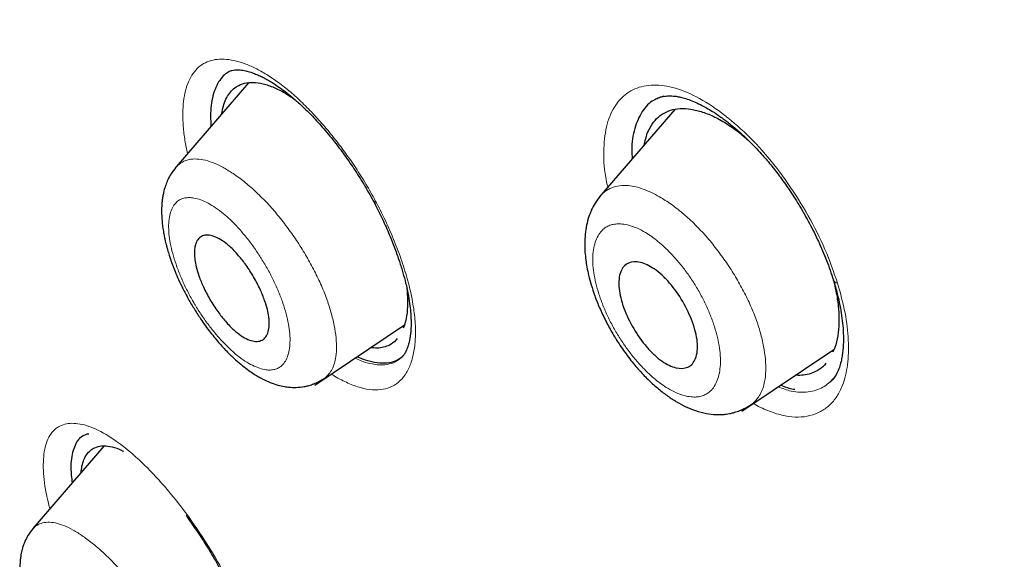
# Model space of a CAD drawing. Header units: millimetres. Extents: x 8 to 830, y 12 to 2106.
# Tile 59 of 256: x 668.45 to 683.41, y 738.23 to 746.43. Entities that reach past the tile are written whole.
import ezdxf

# ---------------------------------------------------------------- set-up
doc = ezdxf.new("R2010")
doc.units = ezdxf.units.MM

msp = doc.modelspace()

# ---------------------------------------------------------------- linework, layer by layer
at = {"color": 7, "linetype": 'Continuous', "lineweight": 30}
for p, q in [((671.928, 745.468), (670.826, 744.189)), ((671.648, 745.321), (671.648, 745.321)), ((671.648, 745.321), (671.648, 745.321)), ((678.401, 745.062), (677.278, 743.759)), ((678.087, 744.877), (678.086, 744.876)), ((678.087, 744.877), (678.086, 744.876)), ((672.935, 740.873), (674.294, 741.786)), ((679.419, 740.474), (680.819, 741.414)), ((669.73, 739.946), (668.65, 738.694)), ((669.484, 739.838), (669.484, 739.837)), ((669.484, 739.838), (669.484, 739.837)), ((668.649, 738.685), (668.654, 738.69))]:
    msp.add_line(p, q, dxfattribs=at)
at = {"color": 8, "linetype": 'Continuous', "lineweight": 0}
msp.add_line((668.632, 738.665), (668.638, 738.674), dxfattribs=at)
at = {"color": 8, "linetype": 'Continuous', "lineweight": 0, "flags": 128}
for points in [[(673.838, 743.64), (673.839, 743.639), (673.85, 743.638), (673.87, 743.642)], [(673.838, 743.64), (673.839, 743.639), (673.85, 743.638), (673.87, 743.642)], [(670.988, 738.874), (670.985, 738.888), (670.991, 738.909)], [(670.988, 738.874), (670.985, 738.888), (670.991, 738.909)]]:
    msp.add_lwpolyline(points, dxfattribs=at)
at = {"color": 8, "linetype": 'Continuous', "lineweight": 0}
msp.add_arc((680.887, 742.504), 0.0833, 205.0655, 261.5956, dxfattribs=at)
at = {"color": 7, "linetype": 'Continuous', "lineweight": 30}
for points, knots in [([(734.669, 734.453), (734.494, 734.669), (734.15, 735.094), (733.629, 735.714), (733.12, 736.309), (732.621, 736.877), (732.134, 737.42), (731.659, 737.938), (731.182, 738.45), (730.704, 738.953), (730.227, 739.446), (729.766, 739.914), (729.324, 740.357), (728.864, 740.811), (728.39, 741.273), (727.907, 741.736), (727.455, 742.164), (727.034, 742.558), (726.645, 742.917), (726.29, 743.242), (725.968, 743.534), (725.676, 743.797), (725.421, 744.025), (725.201, 744.22), (725.015, 744.384), (724.855, 744.525), (724.72, 744.644), (724.614, 744.736), (724.535, 744.805), (724.481, 744.852), (724.444, 744.884), (724.416, 744.908), (724.384, 744.937), (724.312, 744.999), (724.191, 745.104), (724.018, 745.254), (723.81, 745.432), (723.569, 745.638), (723.294, 745.872), (722.757, 746.325), (721.96, 746.987), (720.906, 747.843), (719.828, 748.699), (718.808, 749.492), (717.846, 750.224), (716.945, 750.898), (716.024, 751.574), (715.083, 752.251), (714.123, 752.929), (713.144, 753.605), (712.147, 754.279), (711.357, 754.803), (710.778, 755.18), (710.419, 755.413), (710.071, 755.636), (709.744, 755.845), (709.443, 756.036), (709.169, 756.209), (708.92, 756.365), (708.695, 756.505), (708.499, 756.628), (708.329, 756.733), (708.184, 756.822), (708.06, 756.899), (707.957, 756.963), (707.873, 757.014), (707.803, 757.057), (707.722, 757.106), (707.614, 757.172), (707.468, 757.262), (707.287, 757.372), (707.07, 757.504), (706.816, 757.657), (706.526, 757.832), (706.199, 758.028), (705.838, 758.243), (705.441, 758.479), (705.008, 758.734), (704.515, 759.023), (703.976, 759.338), (703.409, 759.668), (702.856, 759.988), (702.32, 760.298), (701.799, 760.597), (701.267, 760.904), (700.723, 761.215), (700.171, 761.529), (699.641, 761.828), (699.147, 762.106), (698.688, 762.362), (698.26, 762.599), (697.842, 762.829), (697.423, 763.058), (696.998, 763.288), (696.516, 763.546), (695.976, 763.832), (695.502, 764.08), (695.142, 764.266), (694.902, 764.389), (694.67, 764.507), (694.465, 764.611), (694.293, 764.697), (694.153, 764.768), (694.033, 764.827), (693.933, 764.877), (693.853, 764.917), (693.785, 764.95), (693.714, 764.985), (693.626, 765.029), (693.512, 765.085), (693.371, 765.154), (693.207, 765.233), (693.031, 765.318), (692.812, 765.424), (692.562, 765.543), (692.287, 765.673), (692.034, 765.791), (691.804, 765.897), (691.598, 765.992), (691.418, 766.074), (691.277, 766.138), (691.166, 766.187), (691.07, 766.231), (690.96, 766.28), (690.829, 766.338), (690.676, 766.406), (690.501, 766.483), (690.199, 766.614), (689.781, 766.793), (689.374, 766.964), (689.09, 767.081), (688.927, 767.147), (688.778, 767.208), (688.649, 767.26), (688.541, 767.303), (688.457, 767.336), (688.389, 767.363), (688.324, 767.389), (688.245, 767.42), (688.149, 767.458), (688.036, 767.502), (687.809, 767.59), (687.491, 767.712), (687.104, 767.857), (686.758, 767.984), (686.442, 768.097), (686.131, 768.207), (685.811, 768.318), (685.473, 768.432), (685.132, 768.545), (684.805, 768.651), (684.503, 768.746), (684.213, 768.835), (683.919, 768.923), (683.608, 769.014), (683.281, 769.106), (683.019, 769.178), (682.826, 769.229), (682.708, 769.26), (682.596, 769.289), (682.485, 769.318), (682.365, 769.348), (682.229, 769.382), (682.081, 769.419), (681.903, 769.461), (681.712, 769.506), (681.515, 769.55), (681.342, 769.588), (681.197, 769.62), (681.076, 769.645), (680.976, 769.665), (680.881, 769.685), (680.778, 769.705), (680.656, 769.729), (680.507, 769.757), (680.333, 769.789), (680.14, 769.823), (679.946, 769.855), (679.73, 769.89), (679.492, 769.925), (679.23, 769.962), (678.97, 769.994), (678.722, 770.023), (678.485, 770.047), (678.247, 770.068), (678.013, 770.085), (677.792, 770.099), (677.587, 770.109), (677.383, 770.117), (677.174, 770.122), (676.955, 770.125), (676.774, 770.124), (676.629, 770.121), (676.529, 770.119), (676.44, 770.116), (676.361, 770.113), (676.282, 770.11), (676.193, 770.105), (676.091, 770.099), (675.943, 770.09), (675.757, 770.075), (675.542, 770.053), (675.338, 770.029), (675.143, 770.002), (674.951, 769.973), (674.759, 769.939), (674.575, 769.903), (674.417, 769.868), (674.288, 769.838), (674.174, 769.81), (674.048, 769.778), (673.912, 769.74), (673.778, 769.701), (673.613, 769.649), (673.416, 769.582), (673.174, 769.492), (672.897, 769.378), (672.68, 769.277), (672.525, 769.2), (672.451, 769.163), (672.358, 769.114), (672.243, 769.052), (672.16, 769.004), (672.115, 768.979)], [0, 0, 0, 0, 0.009169, 0.018067, 0.02665, 0.034921, 0.042906, 0.050616, 0.058058, 0.06594, 0.073503, 0.080747, 0.087675, 0.094289, 0.102254, 0.109715, 0.116678, 0.123144, 0.129118, 0.134507, 0.139424, 0.14387, 0.147846, 0.151054, 0.153874, 0.156308, 0.158356, 0.160018, 0.161108, 0.16193, 0.162485, 0.162778, 0.163191, 0.163958, 0.16606, 0.168676, 0.171804, 0.175445, 0.179597, 0.184254, 0.199731, 0.215545, 0.231702, 0.248211, 0.261426, 0.274917, 0.288713, 0.302817, 0.317229, 0.331946, 0.346964, 0.362277, 0.367737, 0.373233, 0.378571, 0.383533, 0.388119, 0.392259, 0.396038, 0.399455, 0.402511, 0.405019, 0.407218, 0.409108, 0.410689, 0.411962, 0.412928, 0.413903, 0.415642, 0.417874, 0.420636, 0.423929, 0.427835, 0.432291, 0.437297, 0.442851, 0.448953, 0.455601, 0.462797, 0.471734, 0.480515, 0.489034, 0.497295, 0.505309, 0.513081, 0.521929, 0.530437, 0.538605, 0.546431, 0.553302, 0.559885, 0.566245, 0.572701, 0.579292, 0.586019, 0.595106, 0.604433, 0.608163, 0.611929, 0.615672, 0.619037, 0.621549, 0.623744, 0.625624, 0.627186, 0.628433, 0.629411, 0.630371, 0.631748, 0.633541, 0.63575, 0.638377, 0.641249, 0.644024, 0.64871, 0.653052, 0.65705, 0.660702, 0.663981, 0.666828, 0.669241, 0.670697, 0.672099, 0.673837, 0.675927, 0.67837, 0.681164, 0.684278, 0.692862, 0.701201, 0.703925, 0.706613, 0.70905, 0.711145, 0.7129, 0.714315, 0.715198, 0.716205, 0.717489, 0.719051, 0.720889, 0.723005, 0.730099, 0.736449, 0.741994, 0.747131, 0.752084, 0.757353, 0.76303, 0.768894, 0.774379, 0.779422, 0.784055, 0.788966, 0.794248, 0.799799, 0.805545, 0.807651, 0.809659, 0.811568, 0.813385, 0.815385, 0.817713, 0.820364, 0.823021, 0.826849, 0.830253, 0.833232, 0.835851, 0.837812, 0.839535, 0.841046, 0.842788, 0.844916, 0.847406, 0.850608, 0.854064, 0.857562, 0.860865, 0.865493, 0.870182, 0.87484, 0.879361, 0.883494, 0.887593, 0.892135, 0.896125, 0.89963, 0.903236, 0.907268, 0.911045, 0.915147, 0.917167, 0.919058, 0.920698, 0.922086, 0.923406, 0.925056, 0.927016, 0.929046, 0.933299, 0.937294, 0.941021, 0.944613, 0.948187, 0.95172, 0.955348, 0.958514, 0.960531, 0.962617, 0.964885, 0.967585, 0.970207, 0.972362, 0.976719, 0.981066, 0.985597, 0.99175, 0.992733, 0.994011, 0.995649, 0.997645, 1, 1, 1, 1]), ([(745.66, 659.793), (745.764, 660.48), (745.971, 661.845), (745.98, 664.126), (745.839, 666.5), (745.56, 668.959), (745.14, 671.737), (744.556, 674.849), (743.797, 678.294), (742.854, 682.202), (741.733, 686.567), (740.511, 691.367), (739.225, 696.219), (737.786, 701.184), (736.391, 705.441), (735.113, 708.944), (734.037, 711.64), (732.813, 714.414), (731.398, 717.272), (729.843, 720.044), (728.157, 722.696), (726.376, 725.186), (724.413, 727.609), (722.337, 729.916), (720.208, 732.099), (717.695, 734.506), (714.797, 737.084), (711.525, 739.783), (708.262, 742.307), (705.016, 744.673), (701.796, 746.871), (698.615, 748.9), (695.479, 750.78), (692.381, 752.569), (689.295, 754.346), (686.217, 756.051), (683.165, 757.625), (680.16, 759.028), (677.244, 760.204), (675.269, 760.946), (674.312, 761.211), (674.26, 761.225)], [0, 0, 0, 0, 0.023935, 0.047635, 0.071169, 0.094574, 0.117899, 0.148366, 0.178728, 0.20898, 0.250046, 0.291057, 0.332254, 0.37365, 0.415251, 0.436181, 0.457263, 0.478525, 0.500011, 0.521763, 0.540096, 0.558639, 0.577194, 0.595519, 0.613623, 0.631556, 0.658212, 0.684675, 0.711018, 0.737314, 0.763595, 0.789782, 0.815797, 0.841579, 0.86736, 0.893376, 0.919565, 0.94584, 0.972143, 0.998483, 1, 1, 1, 1]), ([(743.45, 659.754), (743.536, 660.303), (743.706, 661.399), (743.755, 663.206), (743.693, 665.094), (743.525, 667.057), (743.274, 669.076), (742.895, 671.534), (742.343, 674.457), (741.591, 677.86), (740.714, 681.472), (739.73, 685.281), (738.696, 689.26), (737.633, 693.26), (736.493, 697.313), (735.227, 701.441), (734.03, 704.96), (732.964, 707.832), (732.094, 710.019), (731.136, 712.244), (730.074, 714.508), (728.887, 716.81), (727.667, 718.948), (726.439, 720.901), (725.24, 722.656), (723.945, 724.39), (722.408, 726.273), (720.622, 728.271), (718.603, 730.357), (716.402, 732.483), (714.029, 734.631), (711.494, 736.787), (708.95, 738.833), (706.405, 740.778), (703.657, 742.781), (700.714, 744.8), (697.589, 746.803), (694.493, 748.666), (691.419, 750.443), (688.356, 752.204), (685.314, 753.882), (682.312, 755.424), (679.564, 756.692), (677.073, 757.715), (674.829, 758.533), (672.65, 759.212), (670.55, 759.73), (668.662, 760.044), (666.993, 760.153), (665.547, 760.068), (664.361, 759.784), (663.429, 759.327), (662.726, 758.745), (662.156, 758.011), (661.664, 757.051), (661.286, 755.835), (661.05, 754.356), (660.959, 752.757), (660.986, 751.069), (661.11, 749.313), (661.377, 746.902), (661.862, 743.795), (662.626, 739.955), (663.522, 736.044), (664.503, 732.091), (665.516, 728.124), (666.494, 724.364), (667.481, 720.778), (668.494, 717.36), (669.615, 713.883), (670.712, 710.777), (671.749, 708.066), (672.685, 705.768), (673.71, 703.433), (674.823, 701.061), (675.666, 699.448), (676.088, 698.641)], [0, 0, 0, 0, 0.011709, 0.0234, 0.035079, 0.046745, 0.058401, 0.070053, 0.08835, 0.106637, 0.124908, 0.145647, 0.166375, 0.187119, 0.207887, 0.228673, 0.249479, 0.259892, 0.270315, 0.28075, 0.291198, 0.301658, 0.31213, 0.319994, 0.327864, 0.335737, 0.343609, 0.354092, 0.364563, 0.37502, 0.38755, 0.400066, 0.41258, 0.425091, 0.437599, 0.45323, 0.468841, 0.484431, 0.499999, 0.515569, 0.531166, 0.546782, 0.562408, 0.574915, 0.587424, 0.599934, 0.612454, 0.624987, 0.635443, 0.645912, 0.656393, 0.664263, 0.672136, 0.680006, 0.687871, 0.698343, 0.708803, 0.71925, 0.729685, 0.740108, 0.750521, 0.771326, 0.792113, 0.81288, 0.833624, 0.854353, 0.875091, 0.892532, 0.909986, 0.927451, 0.944927, 0.955919, 0.966921, 0.977933, 0.988958, 1, 1, 1, 1]), ([(743.45, 659.754), (743.536, 660.303), (743.706, 661.399), (743.755, 663.206), (743.693, 665.094), (743.525, 667.057), (743.274, 669.076), (742.895, 671.534), (742.343, 674.457), (741.591, 677.86), (740.714, 681.472), (739.73, 685.281), (738.696, 689.26), (737.633, 693.26), (736.493, 697.313), (735.227, 701.441), (734.03, 704.96), (732.964, 707.832), (732.094, 710.019), (731.136, 712.244), (730.074, 714.508), (728.887, 716.81), (727.667, 718.948), (726.439, 720.901), (725.24, 722.656), (723.945, 724.39), (722.408, 726.273), (720.622, 728.271), (718.603, 730.357), (716.402, 732.483), (714.029, 734.631), (711.494, 736.787), (708.95, 738.833), (706.405, 740.778), (703.657, 742.781), (700.714, 744.8), (697.589, 746.803), (694.493, 748.666), (691.419, 750.443), (688.356, 752.204), (685.314, 753.882), (682.312, 755.424), (679.564, 756.692), (677.073, 757.715), (674.829, 758.533), (672.65, 759.212), (670.55, 759.73), (668.662, 760.044), (666.993, 760.153), (665.547, 760.068), (664.361, 759.784), (663.429, 759.327), (662.726, 758.745), (662.156, 758.011), (661.664, 757.051), (661.286, 755.835), (661.05, 754.356), (660.959, 752.757), (660.986, 751.069), (661.11, 749.313), (661.377, 746.902), (661.862, 743.795), (662.626, 739.955), (663.522, 736.044), (664.503, 732.091), (665.516, 728.124), (666.494, 724.364), (667.481, 720.778), (668.494, 717.36), (669.615, 713.883), (670.712, 710.777), (671.749, 708.066), (672.685, 705.768), (673.71, 703.433), (674.823, 701.061), (675.666, 699.448), (676.088, 698.641)], [0, 0, 0, 0, 0.011709, 0.0234, 0.035079, 0.046745, 0.058401, 0.070053, 0.08835, 0.106637, 0.124908, 0.145647, 0.166375, 0.187119, 0.207887, 0.228673, 0.249479, 0.259892, 0.270315, 0.28075, 0.291198, 0.301658, 0.31213, 0.319994, 0.327864, 0.335737, 0.343609, 0.354092, 0.364563, 0.37502, 0.38755, 0.400066, 0.41258, 0.425091, 0.437599, 0.45323, 0.468841, 0.484431, 0.499999, 0.515569, 0.531166, 0.546782, 0.562408, 0.574915, 0.587424, 0.599934, 0.612454, 0.624987, 0.635443, 0.645912, 0.656393, 0.664263, 0.672136, 0.680006, 0.687871, 0.698343, 0.708803, 0.71925, 0.729685, 0.740108, 0.750521, 0.771326, 0.792113, 0.81288, 0.833624, 0.854353, 0.875091, 0.892532, 0.909986, 0.927451, 0.944927, 0.955919, 0.966921, 0.977933, 0.988958, 1, 1, 1, 1]), ([(691.43, 749.71), (690.069, 750.492), (687.351, 752.055), (683.334, 754.211), (679.738, 755.902), (676.563, 757.187), (673.797, 758.139), (671.147, 758.86), (668.93, 759.24), (667.127, 759.342), (665.705, 759.235), (664.442, 758.899), (663.386, 758.284), (662.566, 757.384), (661.934, 756.165), (661.515, 754.628), (661.313, 752.797), (661.301, 750.827), (661.435, 748.76), (661.764, 745.903), (662.382, 742.193), (663.367, 737.589), (664.512, 732.889), (665.726, 728.154), (666.802, 724.019), (667.811, 720.43), (668.407, 718.368), (668.756, 717.286), (668.775, 717.225)], [0, 0, 0, 0, 0.0513487, 0.1025864, 0.1538604, 0.192559, 0.2312994, 0.2698685, 0.3084577, 0.3343891, 0.3602604, 0.3860019, 0.4119382, 0.4378621, 0.4636377, 0.4947442, 0.525663, 0.5562107, 0.5865894, 0.6169112, 0.6775741, 0.7383994, 0.7993997, 0.8604546, 0.9214891, 0.9596205, 0.9977484, 1, 1, 1, 1]), ([(671.63, 745.633), (671.607, 745.62), (671.553, 745.587), (671.487, 745.507), (671.427, 745.4), (671.384, 745.273), (671.358, 745.126), (671.347, 744.97), (671.353, 744.857), (671.356, 744.803)], [0, 0, 0, 0, 0.111246, 0.262513, 0.41376, 0.564987, 0.716088, 0.866904, 1, 1, 1, 1]), ([(671.63, 745.633), (671.607, 745.62), (671.553, 745.587), (671.487, 745.507), (671.427, 745.4), (671.384, 745.273), (671.358, 745.126), (671.347, 744.97), (671.353, 744.857), (671.356, 744.803)], [0, 0, 0, 0, 0.111246, 0.262513, 0.41376, 0.564987, 0.716088, 0.866904, 1, 1, 1, 1]), ([(671.628, 745.635), (671.643, 745.643), (671.671, 745.656), (671.716, 745.663), (671.757, 745.665), (671.799, 745.662), (671.84, 745.657), (671.892, 745.647), (671.957, 745.629), (672.03, 745.602), (672.098, 745.573), (672.159, 745.542), (672.222, 745.509), (672.292, 745.467), (672.378, 745.41), (672.483, 745.335), (672.605, 745.236), (672.745, 745.111), (672.902, 744.955), (673.074, 744.765), (673.243, 744.559), (673.402, 744.346), (673.55, 744.13), (673.699, 743.893), (673.791, 743.726), (673.838, 743.64)], [0, 0, 0, 0, 0.057169, 0.103642, 0.139305, 0.165859, 0.191561, 0.217418, 0.25631, 0.291735, 0.322206, 0.348412, 0.37007, 0.397535, 0.430816, 0.469925, 0.514892, 0.565853, 0.62292, 0.686151, 0.755545, 0.811613, 0.871067, 0.933864, 1, 1, 1, 1]), ([(671.523, 744.998), (671.529, 745.036), (671.542, 745.117), (671.582, 745.219), (671.634, 745.309), (671.699, 745.379), (671.784, 745.436), (671.894, 745.472), (672.033, 745.476), (672.188, 745.446), (672.356, 745.381), (672.503, 745.304), (672.595, 745.238), (672.627, 745.215)], [0, 0, 0, 0, 0.07328, 0.156344, 0.237904, 0.318763, 0.399741, 0.507999, 0.616185, 0.726219, 0.835701, 0.943867, 1, 1, 1, 1]), ([(671.523, 744.998), (671.529, 745.036), (671.542, 745.117), (671.582, 745.219), (671.634, 745.309), (671.699, 745.379), (671.784, 745.436), (671.894, 745.472), (672.033, 745.476), (672.188, 745.446), (672.356, 745.381), (672.503, 745.304), (672.595, 745.238), (672.627, 745.215)], [0, 0, 0, 0, 0.07328, 0.156344, 0.237904, 0.318763, 0.399741, 0.507999, 0.616185, 0.726219, 0.835701, 0.943867, 1, 1, 1, 1]), ([(678.236, 745.261), (678.184, 745.245), (678.051, 745.206), (677.897, 745.041), (677.784, 744.781), (677.738, 744.529), (677.752, 744.356), (677.756, 744.313)], [0, 0, 0, 0, 0.161162, 0.41337, 0.666023, 0.918802, 1, 1, 1, 1]), ([(678.236, 745.261), (678.184, 745.245), (678.051, 745.206), (677.897, 745.041), (677.784, 744.781), (677.738, 744.529), (677.752, 744.356), (677.756, 744.313)], [0, 0, 0, 0, 0.161162, 0.41337, 0.666023, 0.918802, 1, 1, 1, 1]), ([(678.099, 745.213), (678.121, 745.225), (678.162, 745.246), (678.242, 745.265), (678.332, 745.27), (678.414, 745.263), (678.49, 745.249), (678.569, 745.227), (678.661, 745.195), (678.765, 745.149), (678.871, 745.093), (678.98, 745.028), (679.092, 744.954), (679.224, 744.856), (679.373, 744.731), (679.54, 744.576), (679.705, 744.403), (679.863, 744.219), (680.01, 744.028), (680.16, 743.816), (680.308, 743.582), (680.452, 743.327), (680.588, 743.053), (680.713, 742.763), (680.778, 742.568), (680.812, 742.468)], [0, 0, 0, 0, 0.052819, 0.10043, 0.142507, 0.17727, 0.204755, 0.234745, 0.264589, 0.297831, 0.334509, 0.362094, 0.394648, 0.432234, 0.474866, 0.522555, 0.575329, 0.618279, 0.664062, 0.712726, 0.764309, 0.818828, 0.87628, 0.936661, 1, 1, 1, 1]), ([(678.099, 745.213), (678.121, 745.225), (678.162, 745.246), (678.242, 745.265), (678.332, 745.27), (678.414, 745.263), (678.49, 745.249), (678.569, 745.227), (678.661, 745.195), (678.765, 745.149), (678.871, 745.093), (678.98, 745.028), (679.092, 744.954), (679.224, 744.856), (679.373, 744.731), (679.54, 744.576), (679.705, 744.403), (679.863, 744.219), (680.01, 744.028), (680.16, 743.816), (680.308, 743.582), (680.452, 743.327), (680.588, 743.053), (680.713, 742.763), (680.778, 742.568), (680.812, 742.468)], [0, 0, 0, 0, 0.052819, 0.10043, 0.142507, 0.17727, 0.204755, 0.234745, 0.264589, 0.297831, 0.334509, 0.362094, 0.394648, 0.432234, 0.474866, 0.522555, 0.575329, 0.618279, 0.664062, 0.712726, 0.764309, 0.818828, 0.87628, 0.936661, 1, 1, 1, 1]), ([(677.938, 744.525), (677.948, 744.569), (677.97, 744.674), (678.033, 744.807), (678.122, 744.927), (678.235, 745.012), (678.368, 745.064), (678.52, 745.082), (678.688, 745.063), (678.868, 745.012), (679.057, 744.927), (679.251, 744.808), (679.412, 744.69), (679.507, 744.603), (679.537, 744.576)], [0, 0, 0, 0, 0.065416, 0.156176, 0.245045, 0.333568, 0.422689, 0.511579, 0.601816, 0.691955, 0.780826, 0.870074, 0.958752, 1, 1, 1, 1]), ([(677.938, 744.525), (677.948, 744.569), (677.97, 744.674), (678.033, 744.807), (678.122, 744.927), (678.235, 745.012), (678.368, 745.064), (678.52, 745.082), (678.688, 745.063), (678.868, 745.012), (679.057, 744.927), (679.251, 744.808), (679.412, 744.69), (679.507, 744.603), (679.537, 744.576)], [0, 0, 0, 0, 0.065416, 0.156176, 0.245045, 0.333568, 0.422689, 0.511579, 0.601816, 0.691955, 0.780826, 0.870074, 0.958752, 1, 1, 1, 1]), ([(670.824, 744.182), (670.799, 744.15), (670.753, 744.093), (670.703, 744), (670.667, 743.912), (670.642, 743.83), (670.626, 743.755), (670.616, 743.691), (670.611, 743.634), (670.607, 743.582), (670.605, 743.522), (670.607, 743.452), (670.612, 743.37), (670.621, 743.281), (670.635, 743.195), (670.649, 743.121), (670.661, 743.065), (670.671, 743.025), (670.677, 743.002), (670.681, 742.986), (670.688, 742.963), (670.701, 742.916), (670.725, 742.834), (670.759, 742.733), (670.802, 742.621), (670.851, 742.504), (670.913, 742.37), (670.99, 742.221), (671.08, 742.064), (671.192, 741.886), (671.323, 741.701), (671.467, 741.524), (671.601, 741.378), (671.723, 741.261), (671.832, 741.169), (671.926, 741.098), (672.007, 741.043), (672.075, 741.002), (672.145, 740.963), (672.234, 740.92), (672.339, 740.881), (672.442, 740.855), (672.544, 740.839), (672.653, 740.835), (672.751, 740.845), (672.835, 740.863), (672.905, 740.885), (672.986, 740.919), (673.04, 740.952), (673.069, 740.97)], [0, 0, 0, 0, 0.0282416, 0.0519449, 0.0711365, 0.0916444, 0.1073583, 0.1217735, 0.1350123, 0.1475957, 0.1619773, 0.178558, 0.1972951, 0.2180815, 0.2372092, 0.2525241, 0.2640963, 0.2719871, 0.2762589, 0.2778142, 0.2807298, 0.2899534, 0.3074147, 0.3323202, 0.3530671, 0.3771031, 0.4044542, 0.4351619, 0.4691162, 0.5027283, 0.5496883, 0.5925332, 0.631084, 0.6653269, 0.6952474, 0.7208177, 0.7425787, 0.7608433, 0.7750213, 0.7970007, 0.8261657, 0.8517851, 0.8721145, 0.8984159, 0.9263926, 0.9400329, 0.9562409, 0.9762769, 1, 1, 1, 1]), ([(673.838, 743.64), (673.88, 743.557), (673.962, 743.397), (674.065, 743.165), (674.15, 742.951), (674.218, 742.757), (674.272, 742.582), (674.319, 742.407), (674.355, 742.238), (674.379, 742.083), (674.391, 741.961), (674.397, 741.829), (674.393, 741.687), (674.377, 741.577), (674.362, 741.511), (674.351, 741.47), (674.336, 741.426), (674.315, 741.378), (674.29, 741.333), (674.267, 741.309), (674.257, 741.298)], [0, 0, 0, 0, 0.078107, 0.151189, 0.219132, 0.281859, 0.339342, 0.391596, 0.460254, 0.51744, 0.563411, 0.60455, 0.684275, 0.760899, 0.785983, 0.811974, 0.846982, 0.892438, 0.948117, 1, 1, 1, 1]), ([(673.838, 743.64), (673.88, 743.557), (673.962, 743.397), (674.065, 743.165), (674.15, 742.951), (674.218, 742.757), (674.272, 742.582), (674.319, 742.407), (674.355, 742.238), (674.379, 742.083), (674.391, 741.961), (674.397, 741.829), (674.393, 741.687), (674.377, 741.577), (674.362, 741.511), (674.351, 741.47), (674.336, 741.426), (674.315, 741.378), (674.29, 741.333), (674.267, 741.309), (674.257, 741.298)], [0, 0, 0, 0, 0.078107, 0.151189, 0.219132, 0.281859, 0.339342, 0.391596, 0.460254, 0.51744, 0.563411, 0.60455, 0.684275, 0.760899, 0.785983, 0.811974, 0.846982, 0.892438, 0.948117, 1, 1, 1, 1]), ([(677.275, 743.752), (677.246, 743.715), (677.192, 743.646), (677.135, 743.537), (677.091, 743.423), (677.059, 743.303), (677.039, 743.166), (677.032, 743.03), (677.036, 742.898), (677.048, 742.778), (677.067, 742.661), (677.093, 742.536), (677.132, 742.39), (677.186, 742.224), (677.26, 742.039), (677.352, 741.845), (677.456, 741.655), (677.577, 741.462), (677.712, 741.273), (677.861, 741.094), (678.008, 740.942), (678.153, 740.813), (678.295, 740.704), (678.433, 740.614), (678.573, 740.54), (678.722, 740.479), (678.875, 740.438), (679.021, 740.422), (679.12, 740.424), (679.188, 740.432), (679.236, 740.44), (679.298, 740.454), (679.375, 740.478), (679.463, 740.515), (679.521, 740.551), (679.553, 740.57)], [0, 0, 0, 0, 0.032391, 0.059852, 0.082411, 0.113962, 0.144858, 0.175613, 0.204241, 0.230779, 0.253498, 0.279843, 0.309804, 0.34336, 0.380451, 0.420748, 0.460144, 0.497395, 0.543853, 0.586839, 0.626678, 0.664699, 0.701141, 0.735981, 0.769134, 0.80368, 0.842299, 0.874484, 0.902178, 0.909992, 0.92039, 0.934625, 0.952687, 0.974521, 1, 1, 1, 1]), ([(671.111, 742.778), (671.108, 742.807), (671.102, 742.865), (671.105, 742.941), (671.119, 743.017), (671.151, 743.087), (671.208, 743.137), (671.283, 743.156), (671.374, 743.144), (671.477, 743.101), (671.569, 743.041), (671.646, 742.976), (671.71, 742.914), (671.793, 742.823), (671.896, 742.691), (672.007, 742.517), (672.103, 742.334), (672.172, 742.166), (672.214, 742.026), (672.234, 741.923), (672.241, 741.846), (672.241, 741.766), (672.228, 741.679), (672.192, 741.6), (672.135, 741.55), (672.059, 741.532), (671.968, 741.545), (671.866, 741.588), (671.776, 741.648), (671.702, 741.711), (671.64, 741.77), (671.558, 741.86), (671.453, 741.994), (671.339, 742.17), (671.242, 742.356), (671.173, 742.524), (671.13, 742.664), (671.117, 742.742), (671.111, 742.778)], [0, 0, 0, 0, 0.020868, 0.041615, 0.062524, 0.093637, 0.124944, 0.156123, 0.187548, 0.219082, 0.250603, 0.266572, 0.284527, 0.304252, 0.337595, 0.375174, 0.413297, 0.446864, 0.475487, 0.499696, 0.515517, 0.531312, 0.562892, 0.59431, 0.625516, 0.656816, 0.687956, 0.719239, 0.750418, 0.765579, 0.782858, 0.802469, 0.836218, 0.87511, 0.913246, 0.9467, 0.975583, 1, 1, 1, 1]), ([(677.555, 742.341), (677.553, 742.39), (677.549, 742.485), (677.576, 742.597), (677.625, 742.681), (677.715, 742.748), (677.87, 742.755), (678.055, 742.669), (678.208, 742.547), (678.362, 742.388), (678.532, 742.145), (678.656, 741.88), (678.722, 741.675), (678.748, 741.525), (678.748, 741.389), (678.722, 741.275), (678.673, 741.192), (678.581, 741.125), (678.427, 741.118), (678.243, 741.204), (678.092, 741.326), (677.938, 741.485), (677.768, 741.728), (677.643, 741.993), (677.575, 742.2), (677.562, 742.294), (677.555, 742.341)], [0, 0, 0, 0, 0.034441, 0.06807, 0.100636, 0.132437, 0.193098, 0.250574, 0.282693, 0.314077, 0.375158, 0.437422, 0.468467, 0.499714, 0.534409, 0.56822, 0.601061, 0.632741, 0.693345, 0.750419, 0.782265, 0.813706, 0.875094, 0.937398, 0.968541, 1, 1, 1, 1]), ([(680.812, 742.468), (680.832, 742.399), (680.87, 742.268), (680.91, 742.089), (680.938, 741.926), (680.955, 741.783), (680.962, 741.663), (680.964, 741.577), (680.962, 741.518), (680.961, 741.473), (680.958, 741.431), (680.953, 741.376), (680.943, 741.307), (680.927, 741.224), (680.901, 741.136), (680.862, 741.044), (680.814, 740.968), (680.779, 740.935), (680.761, 740.917)], [0, 0, 0, 0, 0.092466, 0.174885, 0.247362, 0.326057, 0.388606, 0.435146, 0.46579, 0.48867, 0.514231, 0.542498, 0.591852, 0.650859, 0.721361, 0.803207, 0.896114, 1, 1, 1, 1]), ([(680.812, 742.468), (680.832, 742.399), (680.87, 742.268), (680.91, 742.089), (680.938, 741.926), (680.955, 741.783), (680.962, 741.663), (680.964, 741.577), (680.962, 741.518), (680.961, 741.473), (680.958, 741.431), (680.953, 741.376), (680.943, 741.307), (680.927, 741.224), (680.901, 741.136), (680.862, 741.044), (680.814, 740.968), (680.779, 740.935), (680.761, 740.917)], [0, 0, 0, 0, 0.092466, 0.174885, 0.247362, 0.326057, 0.388606, 0.435146, 0.46579, 0.48867, 0.514231, 0.542498, 0.591852, 0.650859, 0.721361, 0.803207, 0.896114, 1, 1, 1, 1]), ([(680.809, 742.474), (680.826, 742.408), (680.863, 742.257), (680.891, 742.038), (680.899, 741.818), (680.88, 741.619), (680.847, 741.469), (680.812, 741.396), (680.8, 741.372)], [0, 0, 0, 0, 0.1500898, 0.3382845, 0.5271895, 0.7154719, 0.9063427, 1, 1, 1, 1]), ([(680.809, 742.474), (680.826, 742.408), (680.863, 742.257), (680.891, 742.038), (680.899, 741.818), (680.88, 741.619), (680.847, 741.469), (680.812, 741.396), (680.8, 741.372)], [0, 0, 0, 0, 0.1500898, 0.3382845, 0.5271895, 0.7154719, 0.9063427, 1, 1, 1, 1]), ([(674.33, 742.346), (674.336, 742.283), (674.348, 742.148), (674.337, 741.967), (674.313, 741.825), (674.284, 741.758), (674.274, 741.737)], [0, 0, 0, 0, 0.25802, 0.555515, 0.857273, 1, 1, 1, 1]), ([(674.33, 742.346), (674.336, 742.283), (674.348, 742.148), (674.337, 741.967), (674.313, 741.825), (674.284, 741.758), (674.274, 741.737)], [0, 0, 0, 0, 0.25802, 0.555515, 0.857273, 1, 1, 1, 1]), ([(674.185, 741.581), (674.179, 741.572), (674.147, 741.527), (674.077, 741.483), (673.981, 741.445), (673.885, 741.431), (673.815, 741.438), (673.781, 741.441)], [0, 0, 0, 0, 0.068695, 0.360515, 0.579059, 0.796992, 1, 1, 1, 1]), ([(674.185, 741.581), (674.179, 741.572), (674.147, 741.527), (674.077, 741.483), (673.981, 741.445), (673.885, 741.431), (673.815, 741.438), (673.781, 741.441)], [0, 0, 0, 0, 0.068695, 0.360515, 0.579059, 0.796992, 1, 1, 1, 1]), ([(673.58, 741.307), (673.582, 741.306), (673.645, 741.272), (673.761, 741.238), (673.923, 741.205), (674.067, 741.212), (674.185, 741.246), (674.245, 741.294), (674.271, 741.314)], [0, 0, 0, 0, 0.006656, 0.21742, 0.429102, 0.636958, 0.844392, 1, 1, 1, 1]), ([(673.58, 741.307), (673.582, 741.306), (673.645, 741.272), (673.761, 741.238), (673.923, 741.205), (674.067, 741.212), (674.185, 741.246), (674.245, 741.294), (674.271, 741.314)], [0, 0, 0, 0, 0.006656, 0.21742, 0.429102, 0.636958, 0.844392, 1, 1, 1, 1]), ([(680.698, 741.206), (680.691, 741.196), (680.654, 741.145), (680.576, 741.093), (680.469, 741.044), (680.36, 741.023), (680.282, 741.016), (680.238, 741.022), (680.236, 741.023)], [0, 0, 0, 0, 0.069145, 0.352605, 0.565566, 0.777614, 0.990996, 1, 1, 1, 1]), ([(680.698, 741.206), (680.691, 741.196), (680.654, 741.145), (680.576, 741.093), (680.469, 741.044), (680.36, 741.023), (680.282, 741.016), (680.238, 741.022), (680.236, 741.023)], [0, 0, 0, 0, 0.069145, 0.352605, 0.565566, 0.777614, 0.990996, 1, 1, 1, 1]), ([(680.013, 740.873), (680.079, 740.845), (680.154, 740.815), (680.219, 740.812), (680.227, 740.811)], [0, 0, 0, 0, 0.88422, 1, 1, 1, 1]), ([(680.013, 740.873), (680.079, 740.845), (680.154, 740.815), (680.219, 740.812), (680.227, 740.811)], [0, 0, 0, 0, 0.88422, 1, 1, 1, 1]), ([(669.48, 740.133), (669.437, 740.114), (669.366, 740.082), (669.301, 739.984), (669.259, 739.881), (669.235, 739.755), (669.222, 739.598), (669.238, 739.463), (669.247, 739.385)], [0, 0, 0, 0, 0.220954, 0.367085, 0.513673, 0.660386, 0.806768, 1, 1, 1, 1]), ([(669.48, 740.133), (669.437, 740.114), (669.366, 740.082), (669.301, 739.984), (669.259, 739.881), (669.235, 739.755), (669.222, 739.598), (669.238, 739.463), (669.247, 739.385)], [0, 0, 0, 0, 0.220954, 0.367085, 0.513673, 0.660386, 0.806768, 1, 1, 1, 1]), ([(669.48, 740.133), (669.481, 740.133), (669.486, 740.134), (669.493, 740.134), (669.499, 740.134)], [0, 0, 0, 0, 0.236695, 1, 1, 1, 1]), ([(669.48, 740.133), (669.481, 740.133), (669.486, 740.134), (669.493, 740.134), (669.499, 740.134)], [0, 0, 0, 0, 0.236695, 1, 1, 1, 1]), ([(669.382, 739.542), (669.386, 739.575), (669.395, 739.648), (669.425, 739.74), (669.467, 739.821), (669.522, 739.883), (669.596, 739.929), (669.694, 739.954), (669.82, 739.945), (669.932, 739.915), (670.006, 739.878), (670.027, 739.867)], [0, 0, 0, 0, 0.091248, 0.199145, 0.305256, 0.410642, 0.516384, 0.657162, 0.798048, 0.941514, 1, 1, 1, 1]), ([(669.382, 739.542), (669.386, 739.575), (669.395, 739.648), (669.425, 739.74), (669.467, 739.821), (669.522, 739.883), (669.596, 739.929), (669.694, 739.954), (669.82, 739.945), (669.932, 739.915), (670.006, 739.878), (670.027, 739.867)], [0, 0, 0, 0, 0.091248, 0.199145, 0.305256, 0.410642, 0.516384, 0.657162, 0.798048, 0.941514, 1, 1, 1, 1]), ([(670.988, 738.874), (671.046, 738.792), (671.16, 738.633), (671.316, 738.388), (671.456, 738.15), (671.592, 737.9), (671.718, 737.643), (671.831, 737.387), (671.92, 737.159), (671.987, 736.961), (672.036, 736.791), (672.071, 736.649), (672.095, 736.533), (672.111, 736.441), (672.123, 736.356), (672.132, 736.27), (672.137, 736.174), (672.137, 736.075), (672.131, 735.994), (672.121, 735.936), (672.113, 735.901), (672.106, 735.875), (672.098, 735.852), (672.087, 735.826), (672.073, 735.799), (672.059, 735.786), (672.052, 735.778)], [0, 0, 0, 0, 0.06565, 0.128065, 0.187198, 0.242994, 0.312111, 0.375203, 0.432324, 0.483584, 0.529055, 0.568741, 0.60264, 0.630754, 0.653092, 0.68327, 0.718834, 0.75978, 0.804493, 0.830221, 0.851452, 0.869195, 0.889132, 0.917684, 0.954683, 1, 1, 1, 1]), ([(670.988, 738.874), (671.046, 738.792), (671.16, 738.633), (671.316, 738.388), (671.456, 738.15), (671.592, 737.9), (671.718, 737.643), (671.831, 737.387), (671.92, 737.159), (671.987, 736.961), (672.036, 736.791), (672.071, 736.649), (672.095, 736.533), (672.111, 736.441), (672.123, 736.356), (672.132, 736.27), (672.137, 736.174), (672.137, 736.075), (672.131, 735.994), (672.121, 735.936), (672.113, 735.901), (672.106, 735.875), (672.098, 735.852), (672.087, 735.826), (672.073, 735.799), (672.059, 735.786), (672.052, 735.778)], [0, 0, 0, 0, 0.06565, 0.128065, 0.187198, 0.242994, 0.312111, 0.375203, 0.432324, 0.483584, 0.529055, 0.568741, 0.60264, 0.630754, 0.653092, 0.68327, 0.718834, 0.75978, 0.804493, 0.830221, 0.851452, 0.869195, 0.889132, 0.917684, 0.954683, 1, 1, 1, 1]), ([(668.648, 738.687), (668.623, 738.655), (668.578, 738.597), (668.533, 738.507), (668.505, 738.436), (668.489, 738.382), (668.478, 738.338), (668.469, 738.291), (668.461, 738.237), (668.454, 738.155), (668.453, 738.053), (668.461, 737.94), (668.474, 737.843), (668.491, 737.75), (668.514, 737.644), (668.548, 737.519), (668.595, 737.371), (668.66, 737.202), (668.744, 737.011), (668.849, 736.801), (668.971, 736.588), (669.099, 736.388), (669.223, 736.213), (669.339, 736.067), (669.444, 735.946), (669.536, 735.848), (669.615, 735.771), (669.686, 735.706), (669.76, 735.644), (669.846, 735.578), (669.943, 735.512), (670.04, 735.457), (670.13, 735.415), (670.219, 735.382), (670.32, 735.355), (670.419, 735.342), (670.521, 735.341), (670.626, 735.354), (670.755, 735.389), (670.837, 735.437), (670.882, 735.463)], [0, 0, 0, 0, 0.029267, 0.052516, 0.069809, 0.081268, 0.091029, 0.102653, 0.116113, 0.131373, 0.162065, 0.187436, 0.207707, 0.227519, 0.251262, 0.278913, 0.310465, 0.345935, 0.38526, 0.428494, 0.474855, 0.51836, 0.557905, 0.593485, 0.624995, 0.652469, 0.675916, 0.69533, 0.71483, 0.738778, 0.767345, 0.795939, 0.818899, 0.839573, 0.86327, 0.891868, 0.909607, 0.933565, 0.963834, 1, 1, 1, 1])]:
    msp.add_open_spline(points, degree=3, knots=knots, dxfattribs=at)
at = {"color": 8, "linetype": 'Continuous', "lineweight": 0}
for points, knots in [([(672.138, 707.415), (671.785, 708.301), (671.052, 710.143), (669.961, 713.178), (668.849, 716.527), (667.765, 720.11), (666.653, 724.084), (665.518, 728.44), (664.292, 733.223), (663.135, 737.971), (662.142, 742.628), (661.524, 746.387), (661.202, 749.285), (661.083, 751.378), (661.12, 753.351), (661.355, 755.161), (661.814, 756.663), (662.489, 757.838), (663.348, 758.695), (664.435, 759.277), (665.728, 759.584), (667.174, 759.668), (669.001, 759.544), (671.241, 759.144), (673.9, 758.41), (676.652, 757.456), (679.793, 756.179), (683.359, 754.501), (687.357, 752.357), (690.067, 750.799), (691.426, 750.019)], [0, 0, 0, 0, 0.027996, 0.058225, 0.098, 0.137976, 0.1781, 0.232845, 0.287567, 0.342265, 0.396945, 0.451699, 0.479228, 0.506841, 0.534412, 0.5619, 0.58951, 0.612565, 0.635519, 0.658563, 0.68164, 0.704632, 0.727611, 0.762126, 0.796463, 0.830412, 0.864211, 0.909261, 0.954513, 1, 1, 1, 1]), ([(691.438, 749.168), (690.433, 749.746), (688.423, 750.902), (685.442, 752.556), (682.506, 754.067), (679.82, 755.313), (677.381, 756.322), (675.179, 757.129), (673.043, 757.802), (670.989, 758.317), (669.147, 758.625), (667.518, 758.734), (666.111, 758.648), (664.859, 758.34), (663.805, 757.761), (662.983, 756.891), (662.382, 755.775), (661.985, 754.461), (661.759, 752.992), (661.677, 751.404), (661.71, 749.73), (661.839, 747.989), (662.116, 745.584), (662.614, 742.469), (663.321, 738.929), (663.864, 736.621), (664.098, 735.624)], [0, 0, 0, 0, 0.050601, 0.101096, 0.151486, 0.201884, 0.242364, 0.282999, 0.323672, 0.364183, 0.404677, 0.438641, 0.472613, 0.506371, 0.540085, 0.57417, 0.608221, 0.642165, 0.676186, 0.710189, 0.744049, 0.777825, 0.811587, 0.879744, 0.948029, 1, 1, 1, 1]), ([(691.438, 749.168), (690.433, 749.746), (688.423, 750.902), (685.442, 752.556), (682.506, 754.067), (679.82, 755.313), (677.381, 756.322), (675.179, 757.129), (673.043, 757.802), (670.989, 758.317), (669.147, 758.625), (667.518, 758.734), (666.111, 758.648), (664.859, 758.34), (663.805, 757.761), (662.983, 756.891), (662.382, 755.775), (661.985, 754.461), (661.759, 752.992), (661.677, 751.404), (661.71, 749.73), (661.839, 747.989), (662.116, 745.584), (662.614, 742.469), (663.321, 738.929), (663.864, 736.621), (664.098, 735.624)], [0, 0, 0, 0, 0.050601, 0.101096, 0.151486, 0.201884, 0.242364, 0.282999, 0.323672, 0.364183, 0.404677, 0.438641, 0.472613, 0.506371, 0.540085, 0.57417, 0.608221, 0.642165, 0.676186, 0.710189, 0.744049, 0.777825, 0.811587, 0.879744, 0.948029, 1, 1, 1, 1]), ([(671, 744.391), (670.986, 744.457), (670.956, 744.6), (670.933, 744.804), (670.925, 745.004), (670.937, 745.187), (670.967, 745.35), (671.015, 745.493), (671.082, 745.613), (671.166, 745.708), (671.268, 745.777), (671.387, 745.817), (671.52, 745.831), (671.665, 745.817), (671.821, 745.777), (671.986, 745.712), (672.158, 745.622), (672.336, 745.507), (672.517, 745.369), (672.7, 745.208), (672.883, 745.026), (673.064, 744.827), (673.241, 744.612), (673.413, 744.384), (673.576, 744.145), (673.731, 743.897), (673.824, 743.727), (673.87, 743.642)], [0, 0, 0, 0, 0.034187, 0.074212, 0.11431, 0.154481, 0.194712, 0.234986, 0.275302, 0.315683, 0.356193, 0.396725, 0.437147, 0.477499, 0.51779, 0.558015, 0.598166, 0.638244, 0.678279, 0.718345, 0.758498, 0.798734, 0.839022, 0.879322, 0.919594, 0.959817, 1, 1, 1, 1]), ([(671, 744.391), (670.986, 744.457), (670.956, 744.6), (670.933, 744.804), (670.925, 745.004), (670.937, 745.187), (670.967, 745.35), (671.015, 745.493), (671.082, 745.613), (671.166, 745.708), (671.268, 745.777), (671.387, 745.817), (671.52, 745.831), (671.665, 745.817), (671.821, 745.777), (671.986, 745.712), (672.158, 745.622), (672.336, 745.507), (672.517, 745.369), (672.7, 745.208), (672.883, 745.026), (673.064, 744.827), (673.241, 744.612), (673.413, 744.384), (673.576, 744.145), (673.731, 743.897), (673.824, 743.727), (673.87, 743.642)], [0, 0, 0, 0, 0.034187, 0.074212, 0.11431, 0.154481, 0.194712, 0.234986, 0.275302, 0.315683, 0.356193, 0.396725, 0.437147, 0.477499, 0.51779, 0.558015, 0.598166, 0.638244, 0.678279, 0.718345, 0.758498, 0.798734, 0.839022, 0.879322, 0.919594, 0.959817, 1, 1, 1, 1]), ([(677.384, 743.882), (677.372, 743.932), (677.325, 744.144), (677.315, 744.475), (677.361, 744.852), (677.492, 745.143), (677.694, 745.341), (677.959, 745.44), (678.276, 745.433), (678.635, 745.314), (679.016, 745.092), (679.403, 744.782), (679.779, 744.395), (680.128, 743.943), (680.435, 743.45), (680.696, 742.934), (680.815, 742.592), (680.875, 742.421)], [0, 0, 0, 0, 0.021792, 0.091562, 0.161303, 0.231104, 0.301011, 0.370994, 0.441068, 0.511088, 0.580974, 0.650791, 0.720507, 0.790209, 0.860058, 0.930022, 1, 1, 1, 1]), ([(677.384, 743.882), (677.372, 743.932), (677.325, 744.144), (677.315, 744.475), (677.361, 744.852), (677.492, 745.143), (677.694, 745.341), (677.959, 745.44), (678.276, 745.433), (678.635, 745.314), (679.016, 745.092), (679.403, 744.782), (679.779, 744.395), (680.128, 743.943), (680.435, 743.45), (680.696, 742.934), (680.815, 742.592), (680.875, 742.421)], [0, 0, 0, 0, 0.021792, 0.091562, 0.161303, 0.231104, 0.301011, 0.370994, 0.441068, 0.511088, 0.580974, 0.650791, 0.720507, 0.790209, 0.860058, 0.930022, 1, 1, 1, 1]), ([(670.824, 744.181), (670.841, 744.199), (670.883, 744.243), (670.968, 744.288), (671.079, 744.312), (671.204, 744.307), (671.343, 744.273), (671.494, 744.208), (671.653, 744.117), (671.818, 744.001), (671.985, 743.862), (672.152, 743.703), (672.315, 743.525), (672.472, 743.331), (672.622, 743.125), (672.761, 742.91), (672.887, 742.689), (672.999, 742.467), (673.093, 742.246), (673.168, 742.03), (673.201, 741.895), (673.218, 741.828)], [0, 0, 0, 0, 0.036321, 0.090066, 0.143657, 0.196972, 0.249991, 0.303226, 0.356764, 0.410451, 0.464093, 0.517517, 0.570658, 0.623881, 0.677301, 0.730871, 0.784533, 0.838252, 0.892063, 0.945983, 1, 1, 1, 1]), ([(677.275, 743.752), (677.275, 743.752), (677.293, 743.777), (677.347, 743.821), (677.441, 743.877), (677.561, 743.907), (677.685, 743.909), (677.807, 743.889), (677.923, 743.853), (678.045, 743.802), (678.185, 743.728), (678.344, 743.625), (678.518, 743.491), (678.69, 743.335), (678.858, 743.159), (679.018, 742.967), (679.169, 742.762), (679.309, 742.548), (679.435, 742.327), (679.545, 742.104), (679.635, 741.883), (679.706, 741.666), (679.736, 741.529), (679.75, 741.461)], [0, 0, 0, 0, 0.000159, 0.040329, 0.093843, 0.147207, 0.200308, 0.239956, 0.279703, 0.319652, 0.359753, 0.413308, 0.466786, 0.520004, 0.572913, 0.625917, 0.679114, 0.732455, 0.78587, 0.839317, 0.892816, 0.946377, 1, 1, 1, 1]), ([(672.533, 741.799), (672.522, 741.851), (672.501, 741.954), (672.45, 742.119), (672.386, 742.289), (672.309, 742.46), (672.222, 742.63), (672.124, 742.795), (672.018, 742.954), (671.906, 743.105), (671.788, 743.244), (671.667, 743.37), (671.546, 743.48), (671.427, 743.57), (671.311, 743.64), (671.2, 743.69), (671.105, 743.716), (671.025, 743.724), (670.959, 743.718), (670.9, 743.7), (670.843, 743.665), (670.791, 743.608), (670.749, 743.526), (670.722, 743.425), (670.711, 743.308), (670.715, 743.175), (670.736, 743.029), (670.772, 742.873), (670.823, 742.709), (670.888, 742.539), (670.964, 742.368), (671.052, 742.198), (671.15, 742.032), (671.256, 741.872), (671.368, 741.721), (671.486, 741.581), (671.606, 741.455), (671.726, 741.345), (671.844, 741.255), (671.959, 741.184), (672.069, 741.134), (672.164, 741.107), (672.244, 741.099), (672.31, 741.105), (672.368, 741.124), (672.426, 741.159), (672.477, 741.216), (672.519, 741.299), (672.547, 741.401), (672.559, 741.519), (672.556, 741.651), (672.541, 741.75), (672.533, 741.799)], [0, 0, 0, 0, 0.020781, 0.041723, 0.062545, 0.083603, 0.104311, 0.125023, 0.145828, 0.16655, 0.187534, 0.208561, 0.229259, 0.250002, 0.270697, 0.291645, 0.312497, 0.328147, 0.343735, 0.359433, 0.374954, 0.395717, 0.416641, 0.437451, 0.458493, 0.479206, 0.499968, 0.52079, 0.541568, 0.562658, 0.583485, 0.604392, 0.625119, 0.645905, 0.666837, 0.687634, 0.708756, 0.729476, 0.750154, 0.770951, 0.791679, 0.812695, 0.828509, 0.844087, 0.859592, 0.87519, 0.895841, 0.916828, 0.937684, 0.958443, 0.979353, 1, 1, 1, 1]), ([(673.87, 743.642), (673.923, 743.539), (674.027, 743.334), (674.16, 743.024), (674.271, 742.717), (674.36, 742.42), (674.423, 742.135), (674.459, 741.869), (674.467, 741.626), (674.448, 741.407), (674.403, 741.217), (674.332, 741.058), (674.236, 740.934), (674.116, 740.848), (673.973, 740.803), (673.811, 740.796), (673.632, 740.827), (673.439, 740.9), (673.289, 740.972), (673.202, 741.031), (673.187, 741.042)], [0, 0, 0, 0, 0.057936, 0.11604, 0.17421, 0.232329, 0.290307, 0.348125, 0.406002, 0.464069, 0.522236, 0.580399, 0.638489, 0.696522, 0.754541, 0.812571, 0.870661, 0.928834, 0.987122, 1, 1, 1, 1]), ([(673.87, 743.642), (673.923, 743.539), (674.027, 743.334), (674.16, 743.024), (674.271, 742.717), (674.36, 742.42), (674.423, 742.135), (674.459, 741.869), (674.467, 741.626), (674.448, 741.407), (674.403, 741.217), (674.332, 741.058), (674.236, 740.934), (674.116, 740.848), (673.973, 740.803), (673.811, 740.796), (673.632, 740.827), (673.439, 740.9), (673.289, 740.972), (673.202, 741.031), (673.187, 741.042)], [0, 0, 0, 0, 0.057936, 0.11604, 0.17421, 0.232329, 0.290307, 0.348125, 0.406002, 0.464069, 0.522236, 0.580399, 0.638489, 0.696522, 0.754541, 0.812571, 0.870661, 0.928834, 0.987122, 1, 1, 1, 1]), ([(679.081, 741.436), (679.072, 741.488), (679.053, 741.593), (679.006, 741.76), (678.945, 741.931), (678.871, 742.103), (678.783, 742.273), (678.685, 742.438), (678.577, 742.596), (678.46, 742.745), (678.348, 742.87), (678.242, 742.974), (678.147, 743.058), (678.051, 743.131), (677.946, 743.2), (677.832, 743.259), (677.713, 743.302), (677.609, 743.322), (677.522, 743.324), (677.449, 743.313), (677.384, 743.289), (677.319, 743.248), (677.26, 743.185), (677.21, 743.097), (677.175, 742.99), (677.156, 742.868), (677.154, 742.731), (677.169, 742.582), (677.2, 742.423), (677.247, 742.257), (677.308, 742.086), (677.383, 741.914), (677.471, 741.744), (677.569, 741.578), (677.678, 741.42), (677.794, 741.271), (677.907, 741.145), (678.011, 741.041), (678.107, 740.957), (678.202, 740.884), (678.307, 740.815), (678.42, 740.755), (678.539, 740.711), (678.642, 740.692), (678.729, 740.69), (678.801, 740.701), (678.867, 740.726), (678.931, 740.767), (678.99, 740.83), (679.04, 740.919), (679.075, 741.026), (679.094, 741.149), (679.098, 741.285), (679.086, 741.386), (679.081, 741.436)], [0, 0, 0, 0, 0.020778, 0.041718, 0.062524, 0.083621, 0.104329, 0.125006, 0.145817, 0.166539, 0.187525, 0.203358, 0.218941, 0.234437, 0.25001, 0.270682, 0.291637, 0.312492, 0.328387, 0.343988, 0.359453, 0.374947, 0.395706, 0.416623, 0.437432, 0.458465, 0.47918, 0.499939, 0.520784, 0.541563, 0.562623, 0.583465, 0.604385, 0.625103, 0.64589, 0.666826, 0.687621, 0.70352, 0.719139, 0.734632, 0.75016, 0.770925, 0.791646, 0.812688, 0.828473, 0.844039, 0.859549, 0.875168, 0.89581, 0.91679, 0.93765, 0.958424, 0.979338, 1, 1, 1, 1]), ([(680.875, 742.421), (680.917, 742.269), (681.001, 741.965), (681.047, 741.547), (681.035, 741.173), (680.968, 740.893), (680.868, 740.695), (680.755, 740.561), (680.617, 740.463), (680.458, 740.402), (680.279, 740.38), (680.082, 740.398), (679.87, 740.46), (679.707, 740.527), (679.614, 740.583), (679.597, 740.593)], [0, 0, 0, 0, 0.105537, 0.210992, 0.31635, 0.421559, 0.491727, 0.561946, 0.632252, 0.702632, 0.773082, 0.843652, 0.91418, 0.984552, 1, 1, 1, 1]), ([(680.875, 742.421), (680.917, 742.269), (681.001, 741.965), (681.047, 741.547), (681.035, 741.173), (680.968, 740.893), (680.868, 740.695), (680.755, 740.561), (680.617, 740.463), (680.458, 740.402), (680.279, 740.38), (680.082, 740.398), (679.87, 740.46), (679.707, 740.527), (679.614, 740.583), (679.597, 740.593)], [0, 0, 0, 0, 0.105537, 0.210992, 0.31635, 0.421559, 0.491727, 0.561946, 0.632252, 0.702632, 0.773082, 0.843652, 0.91418, 0.984552, 1, 1, 1, 1]), ([(673.218, 741.828), (673.23, 741.763), (673.255, 741.633), (673.266, 741.458), (673.258, 741.315), (673.233, 741.201), (673.198, 741.113), (673.15, 741.042), (673.107, 740.993), (673.075, 740.977), (673.067, 740.973)], [0, 0, 0, 0, 0.160665, 0.321024, 0.480772, 0.600166, 0.719919, 0.840408, 0.961452, 1, 1, 1, 1]), ([(679.75, 741.461), (679.761, 741.395), (679.782, 741.264), (679.787, 741.085), (679.772, 740.938), (679.741, 740.821), (679.7, 740.728), (679.646, 740.652), (679.597, 740.598), (679.561, 740.579), (679.551, 740.573)], [0, 0, 0, 0, 0.159285, 0.318273, 0.476723, 0.595243, 0.714261, 0.834035, 0.954365, 1, 1, 1, 1]), ([(673.546, 741.283), (673.55, 741.281), (673.615, 741.245), (673.731, 741.208), (673.89, 741.176), (674.034, 741.182), (674.156, 741.217), (674.219, 741.268), (674.248, 741.292)], [0, 0, 0, 0, 0.016227, 0.220259, 0.423927, 0.627049, 0.829564, 1, 1, 1, 1]), ([(673.546, 741.283), (673.55, 741.281), (673.615, 741.245), (673.731, 741.208), (673.89, 741.176), (674.034, 741.182), (674.156, 741.217), (674.219, 741.268), (674.248, 741.292)], [0, 0, 0, 0, 0.016227, 0.220259, 0.423927, 0.627049, 0.829564, 1, 1, 1, 1]), ([(679.973, 740.846), (680.04, 740.821), (680.204, 740.76), (680.433, 740.76), (680.654, 740.821), (680.762, 740.924), (680.814, 740.974)], [0, 0, 0, 0, 0.1917031, 0.4693457, 0.7458764, 1, 1, 1, 1]), ([(679.973, 740.846), (680.04, 740.821), (680.204, 740.76), (680.433, 740.76), (680.654, 740.821), (680.762, 740.924), (680.814, 740.974)], [0, 0, 0, 0, 0.1917031, 0.4693457, 0.7458764, 1, 1, 1, 1]), ([(668.909, 738.993), (668.884, 739.093), (668.822, 739.341), (668.799, 739.675), (668.834, 739.98), (668.947, 740.188), (669.125, 740.294), (669.36, 740.298), (669.641, 740.202), (669.961, 740.002), (670.302, 739.711), (670.652, 739.348), (670.878, 739.055), (670.991, 738.909)], [0, 0, 0, 0, 0.062362, 0.156158, 0.250079, 0.343911, 0.437658, 0.531401, 0.625005, 0.718535, 0.812269, 0.906146, 1, 1, 1, 1]), ([(668.909, 738.993), (668.884, 739.093), (668.822, 739.341), (668.799, 739.675), (668.834, 739.98), (668.947, 740.188), (669.125, 740.294), (669.36, 740.298), (669.641, 740.202), (669.961, 740.002), (670.302, 739.711), (670.652, 739.348), (670.878, 739.055), (670.991, 738.909)], [0, 0, 0, 0, 0.062362, 0.156158, 0.250079, 0.343911, 0.437658, 0.531401, 0.625005, 0.718535, 0.812269, 0.906146, 1, 1, 1, 1]), ([(670.991, 738.909), (671.091, 738.766), (671.291, 738.481), (671.558, 738.019), (671.79, 737.552), (671.957, 737.142), (672.069, 736.8), (672.139, 736.522), (672.183, 736.263), (672.202, 736.028), (672.194, 735.82), (672.16, 735.643), (672.098, 735.502), (672.011, 735.4), (671.881, 735.324), (671.697, 735.301), (671.448, 735.37), (671.239, 735.472), (671.111, 735.572), (671.085, 735.592)], [0, 0, 0, 0, 0.075279, 0.150688, 0.226067, 0.301217, 0.351304, 0.401494, 0.451779, 0.502108, 0.552429, 0.602728, 0.652958, 0.703148, 0.753389, 0.828875, 0.904693, 0.980323, 1, 1, 1, 1]), ([(670.991, 738.909), (671.091, 738.766), (671.291, 738.481), (671.558, 738.019), (671.79, 737.552), (671.957, 737.142), (672.069, 736.8), (672.139, 736.522), (672.183, 736.263), (672.202, 736.028), (672.194, 735.82), (672.16, 735.643), (672.098, 735.502), (672.011, 735.4), (671.881, 735.324), (671.697, 735.301), (671.448, 735.37), (671.239, 735.472), (671.111, 735.572), (671.085, 735.592)], [0, 0, 0, 0, 0.075279, 0.150688, 0.226067, 0.301217, 0.351304, 0.401494, 0.451779, 0.502108, 0.552429, 0.602728, 0.652958, 0.703148, 0.753389, 0.828875, 0.904693, 0.980323, 1, 1, 1, 1]), ([(668.654, 738.69), (668.666, 738.703), (668.699, 738.74), (668.772, 738.775), (668.873, 738.793), (668.99, 738.782), (669.119, 738.743), (669.261, 738.674), (669.413, 738.578), (669.571, 738.459), (669.732, 738.317), (669.894, 738.156), (670.055, 737.976), (670.21, 737.781), (670.359, 737.574), (670.5, 737.359), (670.629, 737.139), (670.734, 736.936), (670.818, 736.753), (670.884, 736.591), (670.939, 736.434), (670.966, 736.334), (670.98, 736.285)], [0, 0, 0, 0, 0.028043, 0.082184, 0.136201, 0.189952, 0.243351, 0.296867, 0.350703, 0.404726, 0.458761, 0.512643, 0.566281, 0.61997, 0.673869, 0.727942, 0.78213, 0.836401, 0.877193, 0.918064, 0.959002, 1, 1, 1, 1])]:
    msp.add_open_spline(points, degree=3, knots=knots, dxfattribs=at)

doc.saveas('drawing.dxf')
